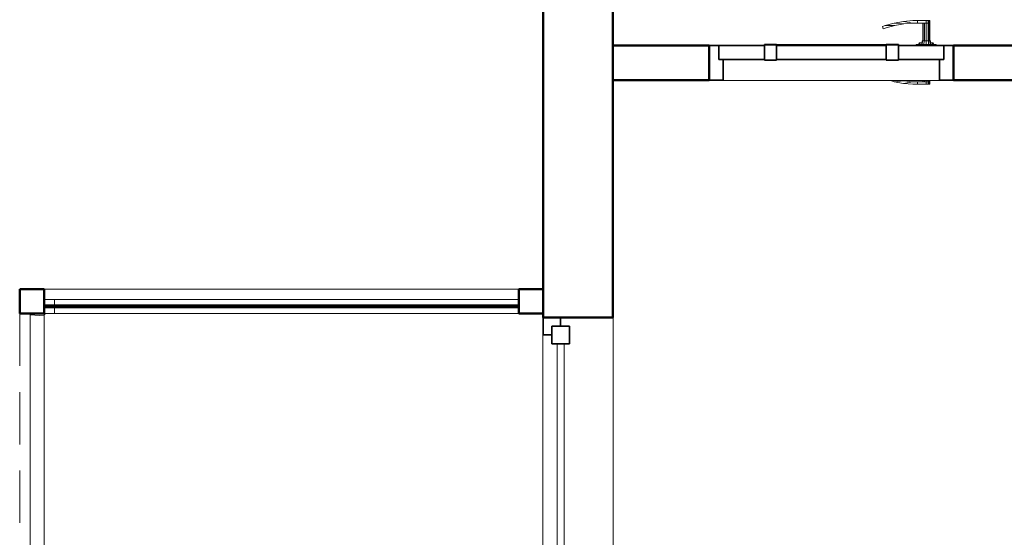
# Model space of a CAD drawing. Header units: millimetres. Extents: x -6579 to 21413, y 4748 to 42777.
# Tile 24 of 79: x 9067 to 11888, y 39766 to 41250. Entities that reach past the tile are written whole.
import ezdxf

# ---------------------------------------------------------------- set-up
doc = ezdxf.new("R2010")
doc.units = ezdxf.units.MM
doc.linetypes.add('ADSK_Штриховая_ш3 п1_5', pattern=[225, 150, -75])
for name, color, linetype, lineweight in [('A-COLS-____-MCUT', 52, 'Continuous', 50), ('A-COLS-____-OTLN', 52, 'Continuous', 20), ('A-DETL-____-MBND', 5, 'ADSK_Штриховая_ш3 п1_5', 20), ('A-DOOR-____-MCUT', 31, 'Continuous', 35), ('A-DOOR-____-OTLN', 31, 'Continuous', 20), ('A-GENM-____-MCUT', 13, 'Continuous', 50), ('A-GENM-____-OTLN', 13, 'Continuous', 20), ('A-GLAZ-____-MCUT', 151, 'Continuous', 35), ('A-GLAZ-____-OTLN', 151, 'Continuous', 20), ('A-PART-____-OTLN', 2, 'Continuous', 20), ('A-WALL-____-MCUT', 113, 'Continuous', 50), ('A-WALL-____-OTLN', 113, 'Continuous', 20), ('Ограждение', 7, 'Continuous', 20)]:
    doc.layers.add(name, color=color, linetype=linetype, lineweight=lineweight)

# ---------------------------------------------------------------- blocks, each defined once
blk = doc.blocks.new('Прямая форма - 83 new-611939-В_Этаж 03_Отопление')
at = {"layer": 'A-COLS-____-MCUT', "color": 9}
for p, q in [((35, 35), (-35, 35)), ((-35, 35), (-35, -35)), ((35, -35), (35, 35)), ((-35, -35), (35, -35))]:
    blk.add_line(p, q, dxfattribs=at)
blk = doc.blocks.new('Прямая форма - CRE - 003-611940-В_Этаж 03_Отопление')
blk.add_blockref('Прямая форма - 83 new-611939-В_Этаж 03_Отопление', (0, 0))
blk = doc.blocks.new('Прямая форма - 83 new-611963-В_Этаж 03_Отопление')
at = {"layer": 'A-WALL-____-MCUT', "color": 9}
for p, q in [((7000, 0), (4920, 0)), ((4920, 0), (4920, -200)), ((4920, -200), (7000, -200))]:
    blk.add_line(p, q, dxfattribs=at)
blk = doc.blocks.new('Прямая форма - SW - 008-611964-В_Этаж 03_Отопление')
blk.add_blockref('Прямая форма - 83 new-611963-В_Этаж 03_Отопление', (0, 0))
blk = doc.blocks.new('Family - WD - 004-611968-В_Этаж 03_Отопление')
at = {"layer": 'A-GENM-____-MCUT', "lineweight": 9}
for p, q in [((500, 1), (-500, 1)), ((-500, 1), (-500, -201)), ((500, -201), (500, 1)), ((-500, -201), (500, -201))]:
    blk.add_line(p, q, dxfattribs=at)
blk = doc.blocks.new('Прямая форма - 83 new-612012-В_Этаж 03_Отопление')
at = {"layer": 'A-WALL-____-MCUT', "color": 9}
for p, q in [((2424.2, 100), (100, 100)), ((2424.2, 0), (2424.2, 100)), ((3400, 100), (3124.2, 100)), ((3124.2, 100), (3124.2, 0)), ((3400, 0), (3400, 100)), ((897, 0), (2424.2, 0)), ((3124.2, 0), (3400, 0))]:
    blk.add_line(p, q, dxfattribs=at)
blk = doc.blocks.new('Прямая форма - SW - 010-612013-В_Этаж 03_Отопление')
blk.add_blockref('Прямая форма - 83 new-612012-В_Этаж 03_Отопление', (0, 0))
blk = doc.blocks.new('Family - DOO - 006-612015-В_Этаж 03_Отопление')
at = {"layer": 'A-GENM-____-MCUT', "lineweight": 9}
for p, q in [((350, 101), (-350, 101)), ((-350, 101), (-350, -1)), ((350, -1), (350, 101)), ((-350, -1), (350, -1))]:
    blk.add_line(p, q, dxfattribs=at)
blk = doc.blocks.new('Прямая форма - 83 new-612017-В_Этаж 03_Отопление')
at = {"layer": 'A-DETL-____-MBND', "color": 253}
blk.add_line((-1500, -2368.6), (-1500, -8926.4), dxfattribs=at)
blk = doc.blocks.new('Прямая форма - SLA - 012-612018-В_Этаж 03_Отопление')
blk.add_blockref('Прямая форма - 83 new-612017-В_Этаж 03_Отопление', (0, 0))
blk = doc.blocks.new('Прямая форма - 83 new-612057-В_Этаж 03_Отопление')
at = {"layer": 'Ограждение', "color": 253}
blk.add_line((-1470, -73.7), (-1470, -70), dxfattribs=at)
blk = doc.blocks.new('Прямая форма - Steel - Structural-612058-В_Этаж 03_Отопление')
blk.add_blockref('Прямая форма - 83 new-612057-В_Этаж 03_Отопление', (0, 0))
blk = doc.blocks.new('Прямая форма - 83 new-612067-В_Этаж 03_Отопление')
at = {"layer": 'Ограждение', "color": 253}
for p, q in [((-1426.3, -30), (-1430, -30.5)), ((-1400, -30), (-1426.3, -30)), ((-1400, -47.2), (-1400, -30)), ((-1400, -70), (-1400, -52.2)), ((-1470, -73.7), (-1469.5, -70)), ((-1430, -76.3), (-1470, -73.7)), ((-1430, -76.3), (-1429.7, -73.8)), ((-1429.7, -73.8), (-1429.2, -72.6)), ((-1429.2, -72.6), (-1428.4, -71.6)), ((-1428.4, -71.6), (-1427.4, -70.8)), ((-1427.4, -70.8), (-1426.2, -70.3)), ((-1426.2, -70.3), (-1423.7, -70)), ((-1423.7, -70), (-1400, -70))]:
    blk.add_line(p, q, dxfattribs=at)
blk = doc.blocks.new('Прямая форма - Steel - Structural-612068-В_Этаж 03_Отопление')
blk.add_blockref('Прямая форма - 83 new-612067-В_Этаж 03_Отопление', (0, 0))
blk = doc.blocks.new('Прямая форма - 83 new-612189-В_Этаж 03_Отопление')
at = {"layer": 'Ограждение', "color": 253}
for p, q in [((-1470, -73.7), (-1430, -76.3)), ((-1470, -73.7), (-1470, -6597.8)), ((-1430, -76.3), (-1430, -6597.8))]:
    blk.add_line(p, q, dxfattribs=at)
blk = doc.blocks.new('Прямая форма - Steel - Structural-612190-В_Этаж 03_Отопление')
blk.add_blockref('Прямая форма - 83 new-612189-В_Этаж 03_Отопление', (0, 0))
blk = doc.blocks.new('Прямая форма - 83 new-612243-В_Этаж 03_Отопление')
at = {"layer": 'Ограждение', "color": 253}
for p, q in [((-1400, -30), (-70, -30)), ((-1400, -47.2), (-1400, -30)), ((-1400, -70), (-1400, -52.2)), ((-1400, -70), (-70, -70))]:
    blk.add_line(p, q, dxfattribs=at)
blk = doc.blocks.new('Прямая форма - Steel - Structural-612244-В_Этаж 03_Отопление')
blk.add_blockref('Прямая форма - 83 new-612243-В_Этаж 03_Отопление', (0, 0))
blk = doc.blocks.new('Прямая форма - RAILING - 005-612315-В_Этаж 03_Отопление')
for name in ['Прямая форма - Steel - Structural-612068-В_Этаж 03_Отопление', 'Прямая форма - Steel - Structural-612244-В_Этаж 03_Отопление', 'Прямая форма - Steel - Structural-612058-В_Этаж 03_Отопление', 'Прямая форма - Steel - Structural-612190-В_Этаж 03_Отопление']:
    blk.add_blockref(name, (0, 0))
blk = doc.blocks.new('Family - 83 new-612323-В_Этаж 03_Отопление')
at = {"layer": 'A-PART-____-OTLN', "color": 253}
blk.add_line((-1470, -73.7), (-1470, -70), dxfattribs=at)
blk = doc.blocks.new('Family - Steel - Structural-612324-В_Этаж 03_Отопление')
blk.add_blockref('Family - 83 new-612323-В_Этаж 03_Отопление', (0, 0))
blk = doc.blocks.new('Family - 83 new-612338-В_Этаж 03_Отопление')
at = {"layer": 'A-PART-____-OTLN', "color": 253}
for p, q in [((-1426.3, -30), (-1430, -30.5)), ((-1400, -30), (-1426.3, -30)), ((-1400, -47.2), (-1400, -30)), ((-1400, -70), (-1400, -52.2)), ((-1470, -73.7), (-1469.5, -70)), ((-1430, -76.3), (-1470, -73.7)), ((-1430, -76.3), (-1429.7, -73.8)), ((-1429.7, -73.8), (-1429.2, -72.6)), ((-1429.2, -72.6), (-1428.4, -71.6)), ((-1428.4, -71.6), (-1427.4, -70.8)), ((-1427.4, -70.8), (-1426.2, -70.3)), ((-1426.2, -70.3), (-1423.7, -70)), ((-1423.7, -70), (-1400, -70))]:
    blk.add_line(p, q, dxfattribs=at)
blk = doc.blocks.new('Family - Steel - Structural-612339-В_Этаж 03_Отопление')
blk.add_blockref('Family - 83 new-612338-В_Этаж 03_Отопление', (0, 0))
blk = doc.blocks.new('Family - 83 new-612521-В_Этаж 03_Отопление')
at = {"layer": 'A-PART-____-OTLN', "color": 253}
for p, q in [((-1470, -73.7), (-1430, -76.3)), ((-1470, -73.7), (-1470, -6597.8)), ((-1430, -76.3), (-1430, -6597.8))]:
    blk.add_line(p, q, dxfattribs=at)
blk = doc.blocks.new('Family - Steel - Structural-612522-В_Этаж 03_Отопление')
blk.add_blockref('Family - 83 new-612521-В_Этаж 03_Отопление', (0, 0))
blk = doc.blocks.new('Family - 83 new-612602-В_Этаж 03_Отопление')
at = {"layer": 'A-PART-____-OTLN', "color": 253}
for p, q in [((-1400, -30), (-70, -30)), ((-1400, -47.2), (-1400, -30)), ((-1400, -70), (-1400, -52.2)), ((-1400, -70), (-70, -70))]:
    blk.add_line(p, q, dxfattribs=at)
blk = doc.blocks.new('Family - Steel - Structural-612603-В_Этаж 03_Отопление')
blk.add_blockref('Family - 83 new-612602-В_Этаж 03_Отопление', (0, 0))
blk = doc.blocks.new('Прямая форма - 83 new-609513-В_Этаж 03_Отопление')
at = {"layer": 'A-GLAZ-____-MCUT', "color": 53}
for p, q in [((-475, 0), (-500, 0)), ((-500, 0), (-500, -50)), ((-425, 25), (-475, 25)), ((-475, 25), (-475, -25)), ((-475, -25), (-475, 0)), ((-425, -25), (-425, 25)), ((475, 25), (425, 25)), ((425, 25), (425, -25)), ((475, -25), (475, 25)), ((500, 0), (475, 0)), ((475, 0), (475, -25)), ((500, -50), (500, 0)), ((-475, -25), (-425, -25)), ((-450, -25), (-475, -25)), ((-450, -50), (-450, -25)), ((425, -25), (475, -25)), ((475, -25), (450, -25)), ((450, -25), (450, -50)), ((-500, -50), (-450, -50)), ((450, -50), (500, -50))]:
    blk.add_line(p, q, dxfattribs=at)
at = {"layer": 'A-GLAZ-____-OTLN', "color": 253}
for p, q in [((425, 10), (-425, 10)), ((-425, -10), (425, -10))]:
    blk.add_line(p, q, dxfattribs=at)
blk = doc.blocks.new('Прямая форма - WD - 004-612719-В_Этаж 03_Отопление')
blk.add_blockref('Прямая форма - 83 new-609513-В_Этаж 03_Отопление', (500, 50))
blk = doc.blocks.new('Прямая форма - 83 new-612831-В_Этаж 03_Отопление')
at = {"layer": 'A-WALL-____-MCUT', "color": 9}
for p, q in [((1426.1, 2.5), (66.1, 2.5)), ((66.1, 2.5), (66.1, -2.5)), ((1426.1, -2.5), (1426.1, 2.5)), ((66.1, -2.5), (1426.1, -2.5))]:
    blk.add_line(p, q, dxfattribs=at)
blk = doc.blocks.new('Прямая форма - SW - 011-612832-В_Этаж 03_Отопление')
blk.add_blockref('Прямая форма - 83 new-612831-В_Этаж 03_Отопление', (0, 0))
blk = doc.blocks.new('Прямая форма - 83 new-608956-В_Этаж 03_Отопление')
at = {"layer": 'A-DOOR-____-MCUT', "color": 53}
for p, q in [((-322, 0), (-350, 0)), ((-350, 0), (-350, -100)), ((-192, 0), (-322, 0)), ((-322, 0), (-322, -40)), ((-322, -40), (-322, 0)), ((-157, 2.5), (-192, 2.5)), ((-192, 2.5), (-192, -42.5)), ((-192, -40), (-192, 0)), ((-157, -42.5), (-157, 2.5)), ((157, 0), (-157, 0)), ((-157, 0), (-157, -40)), ((192, 2.5), (157, 2.5)), ((157, 2.5), (157, -42.5)), ((157, -40), (157, 0)), ((192, -42.5), (192, 2.5)), ((322, 0), (192, 0)), ((192, 0), (192, -40)), ((322, -40), (322, 0)), ((350, 0), (322, 0)), ((322, 0), (322, -40)), ((350, -100), (350, 0)), ((-322, -40), (-192, -40)), ((-310, -40), (-322, -40)), ((-310, -100), (-310, -40)), ((-192, -42.5), (-157, -42.5)), ((-157, -40), (157, -40)), ((157, -42.5), (192, -42.5)), ((192, -40), (322, -40)), ((310, -40), (310, -100)), ((322, -40), (310, -40)), ((-350, -100), (-310, -100)), ((310, -100), (350, -100))]:
    blk.add_line(p, q, dxfattribs=at)
at = {"layer": 'A-DOOR-____-OTLN', "color": 253}
for p, q in [((146.5, 54.1), (154.6, 57.1)), ((154.6, 57.1), (180.5, 64)), ((154.6, 57.1), (182, 57.2)), ((182, 57.2), (156.7, 50.4)), ((180.5, 64), (206.9, 68.7)), ((180.5, 64), (207.8, 61.7)), ((207.8, 61.7), (182, 57.2)), ((233.6, 71), (206.9, 68.7)), ((206.9, 68.7), (233.9, 64)), ((207.8, 61.7), (233.9, 64)), ((247, 71), (233.6, 71)), ((233.9, 64), (247, 64)), ((247, 64), (247, 71)), ((247, 71), (272, 71)), ((247, 64), (247, 71)), ((272, 64), (247, 64)), ((262, 13), (262, 64)), ((263.3, 64), (263.3, 13)), ((267, 64), (267, 13)), ((272, 71), (277, 71)), ((272, 64), (272, 71)), ((272, 13), (272, 64)), ((277, 64), (272, 64)), ((277, 64), (272, 64)), ((277, 71), (280.7, 71)), ((277, 64), (277, 71)), ((277, 13), (277, 64)), ((277, 64), (280.7, 64)), ((280.7, 64), (277, 64)), ((280.7, 71), (282, 71)), ((280.7, 64), (280.7, 71)), ((280.7, 64), (282, 64)), ((280.7, 13), (280.7, 64)), ((282, 64), (280.7, 64)), ((282, 64), (282, 71)), ((282, 13), (282, 64)), ((148.8, 47.5), (146.5, 54.1)), ((156.7, 50.4), (148.8, 47.5)), ((-157, 2.5), (-153.6, 2.5)), ((-153.6, 2.5), (-150.3, 2.5)), ((-153.6, 1), (-153.6, 2.5)), ((-150.3, 2.5), (-147, 2.5)), ((-150.3, 1), (-150.3, 2.5)), ((-147, 2.5), (-143.9, 2.5)), ((-147, 1), (-147, 2.5)), ((-143.9, 2.5), (-140.9, 2.5)), ((-143.9, 1), (-143.9, 2.5)), ((-140.9, 2.5), (-138, 2.5)), ((-140.9, 1), (-140.9, 2.5)), ((-138, 2.5), (-135.3, 2.5)), ((-138, 1), (-138, 2.5)), ((-135.3, 2.5), (-132.7, 2.5)), ((-135.3, 1), (-135.3, 2.5)), ((-132.7, 2.5), (-130.3, 2.5)), ((-132.7, 1), (-132.7, 2.5)), ((-130.3, 2.5), (-127.9, 2.5)), ((-130.3, 1), (-130.3, 2.5)), ((-127.9, 2.5), (-125.8, 2.5)), ((-127.9, 1), (-127.9, 2.5)), ((-125.8, 2.5), (-123.8, 2.5)), ((-125.8, 1), (-125.8, 2.5)), ((-123.8, 2.5), (-122, 2.5)), ((-123.8, 1), (-123.8, 2.5)), ((-122, 2.5), (0, 2.5)), ((-122, 1), (-122, 2.5)), ((0, 2.5), (122, 2.5)), ((122, 2.5), (123.8, 2.5)), ((122, 1), (122, 2.5)), ((123.8, 2.5), (125.8, 2.5)), ((123.8, 1), (123.8, 2.5)), ((125.8, 2.5), (127.9, 2.5)), ((125.8, 1), (125.8, 2.5)), ((127.9, 2.5), (130.3, 2.5)), ((127.9, 1), (127.9, 2.5)), ((130.3, 2.5), (132.7, 2.5)), ((130.3, 1), (130.3, 2.5)), ((132.7, 2.5), (135.3, 2.5)), ((132.7, 1), (132.7, 2.5)), ((135.3, 2.5), (138, 2.5)), ((135.3, 1), (135.3, 2.5)), ((138, 2.5), (140.9, 2.5)), ((138, 1), (138, 2.5)), ((140.9, 2.5), (143.9, 2.5)), ((140.9, 1), (140.9, 2.5)), ((143.9, 2.5), (147, 2.5)), ((143.9, 1), (143.9, 2.5)), ((147, 2.5), (150.3, 2.5)), ((147, 1), (147, 2.5)), ((150.3, 2.5), (153.6, 2.5)), ((150.3, 1), (150.3, 2.5)), ((153.6, 2.5), (157, 2.5)), ((153.6, 1), (153.6, 2.5)), ((300.5, 3), (243.5, 3)), ((243.5, 3), (243.5, 1)), ((250, 3), (252, 7)), ((254.7, 7), (252, 7)), ((252.9, 3), (254.7, 7)), ((254.7, 7), (259.4, 7)), ((259, 3), (260, 13)), ((261.6, 13), (260, 13)), ((260.7, 3), (261.6, 13)), ((261.6, 13), (266, 13)), ((266, 13), (265.5, 3)), ((266, 13), (272, 13)), ((272, 13), (278, 13)), ((272, 13), (272, 3)), ((278, 13), (282.4, 13)), ((278, 13), (278.5, 3)), ((282.4, 13), (284, 13)), ((282.4, 13), (283.3, 3)), ((284, 13), (285, 3)), ((284.6, 7), (289.3, 7)), ((289.3, 7), (292, 7)), ((289.3, 7), (291.1, 3)), ((292, 7), (294, 3)), ((300.5, 1), (300.5, 3)), ((180.5, -104), (169.3, -101)), ((207.8, -101.7), (180.5, -104)), ((180.5, -104), (206.9, -108.7)), ((204.1, -101.1), (207.8, -101.7)), ((233.9, -104), (206.9, -108.7)), ((206.9, -108.7), (233.6, -111)), ((207.8, -101.7), (233.9, -104)), ((233.6, -111), (247, -111)), ((247, -104), (233.9, -104)), ((247, -104), (272, -104)), ((247, -111), (247, -104)), ((247, -111), (247, -104)), ((272, -111), (247, -111)), ((262, -104), (262, -101)), ((263.3, -101), (263.3, -104)), ((267, -101), (267, -104)), ((272, -104), (272, -101)), ((272, -104), (277, -104)), ((272, -111), (272, -104)), ((277, -104), (272, -104)), ((277, -111), (272, -111)), ((277, -104), (277, -101)), ((277, -104), (280.7, -104)), ((277, -111), (277, -104)), ((280.7, -104), (277, -104)), ((280.7, -111), (277, -111)), ((280.7, -104), (280.7, -101)), ((280.7, -104), (282, -104)), ((280.7, -111), (280.7, -104)), ((282, -104), (280.7, -104)), ((282, -111), (280.7, -111)), ((282, -104), (282, -101)), ((282, -111), (282, -104))]:
    blk.add_line(p, q, dxfattribs=at)
blk = doc.blocks.new('Прямая форма - DOO - 006-612856-В_Этаж 03_Отопление')
blk.add_blockref('Прямая форма - 83 new-608956-В_Этаж 03_Отопление', (350, 0))
blk = doc.blocks.new('Прямая форма - 83 new-612870-В_Этаж 03_Отопление')
at = {"layer": 'A-COLS-____-MCUT', "color": 9}
for p, q in [((35, 35), (-35, 35)), ((-35, 35), (-35, -35)), ((35, -35), (35, 35)), ((-35, -35), (35, -35))]:
    blk.add_line(p, q, dxfattribs=at)
blk = doc.blocks.new('Прямая форма - CRE - 003-612871-В_Этаж 03_Отопление')
blk.add_blockref('Прямая форма - 83 new-612870-В_Этаж 03_Отопление', (0, 0))
blk = doc.blocks.new('Прямая форма - 83 new-613566-В_Этаж 03_Отопление')
at = {"layer": 'A-GENM-____-OTLN', "lineweight": 9}
blk.add_line((-1360, 0), (0, 0), dxfattribs=at)
blk = doc.blocks.new('Прямая форма - SLA - 049-613567-В_Этаж 03_Отопление')
blk.add_blockref('Прямая форма - 83 new-613566-В_Этаж 03_Отопление', (0, 0))
blk = doc.blocks.new('83 new_ifc_RVT-1-В_Этаж 03_Отопление')
at = {"layer": 'A-COLS-____-OTLN', "color": 253, "lineweight": 20}
for name, p in [('Прямая форма - CRE - 003-612871-В_Этаж 03_Отопление', (19445.3, 40442.2)), ('Прямая форма - CRE - 003-611940-В_Этаж 03_Отопление', (20875.3, 40442.2))]:
    blk.add_blockref(name, p, dxfattribs=at)
at = {"layer": 'A-DOOR-____-OTLN', "color": 253, "lineweight": 20}
blk.add_blockref('Прямая форма - DOO - 006-612856-В_Этаж 03_Отопление', (21386.1, 41175.8), dxfattribs=at)
at = {"layer": 'A-GENM-____-OTLN', "color": 253, "lineweight": 20}
for name, p in [('Прямая форма - SLA - 012-612018-В_Этаж 03_Отопление', (20910.3, 42775.8)), ('Прямая форма - SLA - 049-613567-В_Этаж 03_Отопление', (20840.3, 40477.2))]:
    blk.add_blockref(name, p, dxfattribs=at)
for name, p, rotation in [('Family - DOO - 006-612015-В_Этаж 03_Отопление', (21736.1, 41175.8), 180), ('Family - WD - 004-611968-В_Этаж 03_Отопление', (20910.3, 39895.8), 90)]:
    blk.add_blockref(name, p, dxfattribs=dict(at, rotation=rotation))
at = {"layer": 'A-GLAZ-____-OTLN', "color": 253, "lineweight": 20, "rotation": 270}
blk.add_blockref('Прямая форма - WD - 004-612719-В_Этаж 03_Отопление', (20910.3, 40395.8), dxfattribs=at)
at = {"layer": 'A-PART-____-OTLN', "color": 253, "lineweight": 20}
for name in ['Family - Steel - Structural-612339-В_Этаж 03_Отопление', 'Family - Steel - Structural-612603-В_Этаж 03_Отопление', 'Family - Steel - Structural-612324-В_Этаж 03_Отопление', 'Family - Steel - Structural-612522-В_Этаж 03_Отопление']:
    blk.add_blockref(name, (20910.3, 40477.2), dxfattribs=at)
at = {"layer": 'A-WALL-____-OTLN', "color": 253, "lineweight": 20}
for name, p, rotation in [('Прямая форма - SW - 008-611964-В_Этаж 03_Отопление', (20910.3, 35475.8), 90), ('Прямая форма - SW - 010-612013-В_Этаж 03_Отопление', (24510.3, 41175.8), 180)]:
    blk.add_blockref(name, p, dxfattribs=dict(at, rotation=rotation))
blk.add_blockref('Прямая форма - SW - 011-612832-В_Этаж 03_Отопление', (19414.2, 40427.5), dxfattribs=at)
at = {"layer": 'Ограждение', "color": 253, "lineweight": 20}
blk.add_blockref('Прямая форма - RAILING - 005-612315-В_Этаж 03_Отопление', (20910.3, 40477.2), dxfattribs=at)

msp = doc.modelspace()

# ---------------------------------------------------------------- block references
at = {"lineweight": 9}
msp.add_blockref('83 new_ifc_RVT-1-В_Этаж 03_Отопление', (-10343.4, 0), dxfattribs=at)

doc.saveas('drawing.dxf')
